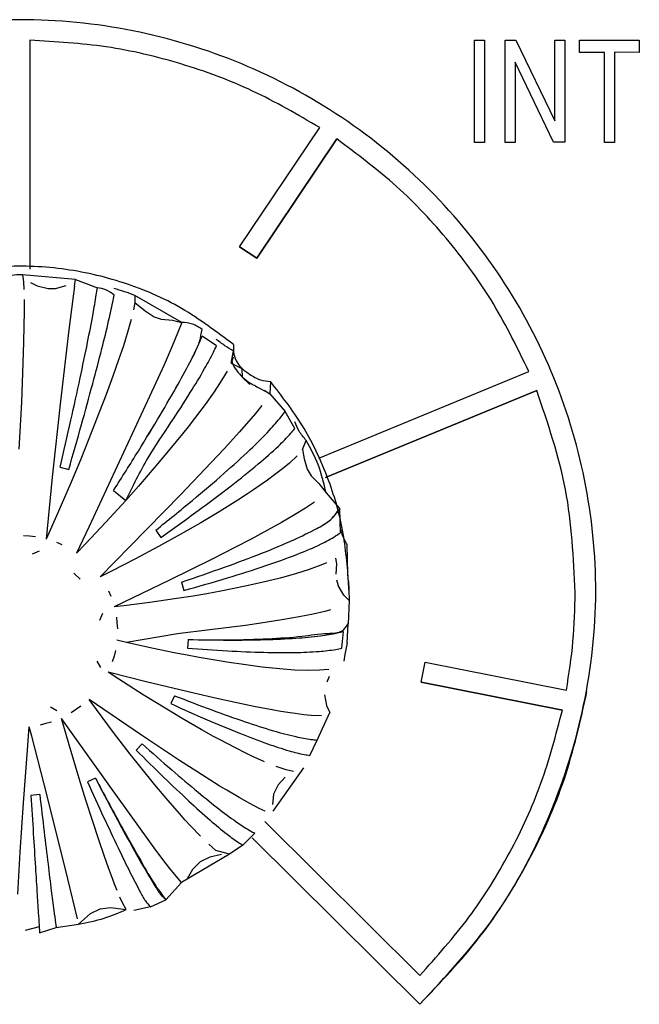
# Model space of a CAD drawing. Header units: millimetres. Extents: x -1041 to -481, y -163 to 556.
# Tile 10 of 51: x -757 to -742, y -114 to -90. Entities that reach past the tile are written whole.
import ezdxf

# ---------------------------------------------------------------- set-up
doc = ezdxf.new("R2010")
doc.units = ezdxf.units.MM

# ---------------------------------------------------------------- blocks, each defined once
blk = doc.blocks.new('Kappe-blau-KPOIE_1__14', base_point=(-764.883, -112.172))
at = {"color": 7, "linetype": 'Continuous'}
for p, q in [((-756.782, -96.177), (-756.759, -96.345)), ((-755.489, -96.291), (-756.782, -96.177)), ((-756.759, -96.345), (-756.749, -96.531)), ((-756.583, -96.359), (-756.421, -96.445)), ((-756.421, -96.445), (-756.16, -96.508)), ((-755.979, -96.505), (-755.718, -96.435)), ((-755.517, -96.455), (-755.56, -96.759)), ((-755.517, -96.455), (-755.489, -96.291)), ((-756.16, -96.508), (-755.979, -96.505)), ((-754.05, -96.676), (-754.051, -96.847)), ((-752.908, -97.335), (-754.05, -96.676)), ((-756.743, -96.774), (-756.743, -97.071)), ((-755.56, -96.759), (-755.655, -97.515)), ((-754.051, -96.847), (-754.082, -97.028)), ((-754.051, -96.847), (-753.803, -97.051)), ((-756.743, -97.071), (-756.747, -97.419)), ((-753.803, -97.051), (-753.579, -97.198)), ((-756.747, -97.419), (-756.755, -97.817)), ((-754.138, -97.262), (-754.217, -97.544)), ((-753.579, -97.198), (-753.408, -97.258)), ((-753.408, -97.258), (-753.139, -97.281)), ((-753.139, -97.281), (-752.908, -97.335)), ((-752.908, -97.335), (-753.01, -97.598)), ((-755.655, -97.515), (-755.857, -99.247)), ((-754.217, -97.544), (-754.33, -97.903)), ((-753.01, -97.598), (-753.143, -97.913)), ((-756.755, -97.817), (-756.77, -98.312)), ((-754.33, -97.903), (-754.445, -98.246)), ((-751.652, -97.874), (-751.652, -98.031)), ((-753.143, -97.913), (-753.34, -98.363)), ((-751.712, -98.325), (-751.652, -98.031)), ((-756.77, -98.312), (-756.809, -99.269)), ((-754.445, -98.246), (-754.584, -98.64)), ((-753.34, -98.363), (-753.691, -99.136)), ((-751.661, -98.178), (-751.712, -98.325)), ((-751.712, -98.325), (-751.453, -98.456)), ((-751.807, -98.517), (-751.934, -98.733)), ((-751.453, -98.456), (-751.445, -98.666)), ((-754.584, -98.64), (-754.748, -99.088)), ((-751.934, -98.733), (-752.123, -99.02)), ((-751.445, -98.666), (-751.252, -98.84)), ((-750.755, -98.768), (-750.769, -99.067)), ((-754.748, -99.088), (-754.906, -99.502)), ((-752.123, -99.02), (-752.342, -99.328)), ((-750.904, -98.977), (-750.769, -99.067)), ((-756.809, -99.269), (-756.87, -100.412)), ((-755.857, -99.247), (-756.057, -101.092)), ((-753.691, -99.136), (-755.172, -102.309)), ((-752.342, -99.328), (-752.6, -99.67)), ((-754.906, -99.502), (-755.092, -99.978)), ((-751.121, -99.544), (-751.34, -99.801)), ((-750.968, -99.353), (-751.121, -99.544)), ((-752.6, -99.67), (-752.754, -99.868)), ((-751.34, -99.801), (-751.519, -100.005)), ((-755.092, -99.978), (-755.366, -100.657)), ((-752.893, -100.043), (-753.238, -100.466)), ((-752.754, -99.868), (-752.893, -100.043)), ((-751.519, -100.005), (-751.873, -100.395)), ((-749.977, -100.426), (-749.884, -100.204)), ((-753.238, -100.466), (-753.578, -100.869)), ((-751.873, -100.395), (-752.193, -100.74)), ((-749.977, -100.426), (-749.937, -100.649)), ((-755.366, -100.657), (-755.599, -101.215)), ((-752.193, -100.74), (-752.93, -101.515)), ((-750.295, -100.752), (-750.461, -100.891)), ((-750.108, -100.577), (-750.295, -100.752)), ((-749.937, -100.649), (-749.862, -100.905)), ((-755.862, -100.855), (-755.656, -100.91)), ((-753.578, -100.869), (-753.963, -101.313)), ((-750.461, -100.891), (-750.654, -101.041)), ((-749.862, -100.905), (-749.769, -101.06)), ((-756.057, -101.092), (-756.207, -102.605)), ((-755.599, -101.215), (-755.92, -101.961)), ((-750.825, -101.166), (-750.979, -101.276)), ((-750.654, -101.041), (-750.825, -101.166)), ((-749.769, -101.06), (-749.577, -101.25)), ((-749.577, -101.25), (-749.404, -101.48)), ((-754.566, -101.417), (-754.273, -101.662)), ((-753.963, -101.313), (-754.273, -101.662)), ((-751.165, -101.404), (-751.315, -101.504)), ((-750.979, -101.276), (-751.165, -101.404)), ((-754.273, -101.662), (-754.753, -102.188)), ((-752.93, -101.515), (-754.162, -102.776)), ((-751.55, -101.657), (-752.002, -101.939)), ((-751.315, -101.504), (-751.55, -101.657)), ((-749.683, -101.703), (-749.901, -101.847)), ((-755.92, -101.961), (-756.207, -102.605)), ((-752.002, -101.939), (-752.446, -102.204)), ((-749.901, -101.847), (-750.169, -102.011)), ((-754.753, -102.188), (-755.252, -102.719)), ((-752.446, -102.204), (-752.948, -102.492)), ((-750.485, -102.194), (-750.827, -102.385)), ((-750.169, -102.011), (-750.485, -102.194)), ((-755.172, -102.309), (-755.471, -102.947)), ((-753.542, -102.386), (-753.42, -102.56)), ((-750.827, -102.385), (-751.226, -102.6)), ((-756.753, -102.515), (-756.608, -102.523)), ((-756.608, -102.523), (-756.465, -102.54)), ((-755.956, -102.676), (-755.824, -102.733)), ((-752.948, -102.492), (-753.477, -102.784)), ((-751.226, -102.6), (-751.601, -102.796)), ((-756.54, -102.96), (-756.368, -102.886)), ((-755.252, -102.719), (-755.471, -102.947)), ((-754.162, -102.776), (-754.897, -103.519)), ((-753.477, -102.784), (-754.033, -103.081)), ((-751.601, -102.796), (-752.169, -103.087)), ((-754.033, -103.081), (-754.615, -103.379)), ((-752.169, -103.087), (-753.206, -103.601)), ((-749.173, -103.063), (-749.153, -103.199)), ((-754.615, -103.379), (-754.897, -103.519)), ((-749.813, -103.34), (-750.149, -103.446)), ((-749.529, -103.235), (-749.813, -103.34)), ((-749.395, -103.178), (-749.529, -103.235)), ((-749.153, -103.199), (-749.167, -103.451)), ((-755.53, -103.429), (-755.381, -103.579)), ((-753.206, -103.601), (-754.555, -104.252)), ((-752.913, -103.645), (-752.858, -103.85)), ((-750.516, -103.548), (-750.968, -103.659)), ((-750.149, -103.446), (-750.516, -103.548)), ((-749.151, -103.591), (-749.111, -103.733)), ((-748.856, -103.622), (-748.848, -103.831)), ((-754.694, -103.859), (-754.636, -103.992)), ((-751.96, -103.866), (-752.301, -103.928)), ((-751.366, -103.748), (-751.96, -103.866)), ((-750.968, -103.659), (-751.366, -103.748)), ((-748.974, -103.962), (-749.111, -103.733)), ((-748.848, -103.831), (-748.843, -104.093)), ((-753.084, -104.057), (-753.687, -104.144)), ((-752.634, -103.985), (-753.084, -104.057)), ((-752.301, -103.928), (-752.634, -103.985)), ((-748.843, -104.093), (-748.974, -103.962)), ((-748.843, -104.093), (-748.864, -104.66)), ((-748.843, -104.093), (-748.864, -104.66)), ((-754.315, -104.224), (-754.555, -104.252)), ((-753.687, -104.144), (-754.315, -104.224)), ((-749.432, -104.359), (-749.719, -104.426)), ((-749.296, -104.323), (-749.432, -104.359)), ((-754.836, -104.413), (-754.911, -104.583)), ((-754.5, -104.498), (-754.485, -104.64)), ((-750.429, -104.558), (-750.884, -104.63)), ((-750.059, -104.493), (-750.429, -104.558)), ((-749.719, -104.426), (-750.059, -104.493)), ((-754.485, -104.64), (-754.476, -104.785)), ((-752.225, -104.81), (-753.01, -104.902)), ((-751.362, -104.699), (-752.225, -104.81)), ((-750.884, -104.63), (-751.362, -104.699)), ((-749.017, -105.255), (-748.98, -104.847)), ((-748.892, -105.12), (-748.864, -104.66)), ((-754.252, -105.112), (-754.485, -105.057)), ((-754.252, -105.112), (-754.485, -105.057)), ((-753.01, -104.902), (-754.252, -105.112)), ((-752.755, -105.042), (-752.774, -105.253)), ((-754.522, -105.307), (-754.557, -105.445)), ((-753.641, -105.249), (-754.252, -105.112)), ((-753.053, -105.372), (-753.641, -105.249)), ((-748.892, -105.12), (-748.946, -105.405)), ((-754.557, -105.445), (-754.598, -105.584)), ((-752.82, -105.417), (-753.053, -105.372)), ((-752.49, -105.479), (-752.82, -105.417)), ((-751.954, -105.572), (-752.49, -105.479)), ((-748.946, -105.405), (-748.975, -105.57)), ((-754.972, -105.565), (-754.885, -105.719)), ((-751.817, -105.594), (-751.954, -105.572)), ((-751.353, -105.662), (-751.817, -105.594)), ((-750.957, -105.713), (-751.353, -105.662)), ((-750.536, -105.757), (-750.957, -105.713)), ((-750.174, -105.784), (-750.536, -105.757)), ((-749.841, -105.796), (-750.174, -105.784)), ((-749.56, -105.791), (-749.841, -105.796)), ((-749.332, -105.77), (-749.56, -105.791)), ((-754.44, -106.006), (-754.697, -105.837)), ((-753.775, -106.068), (-754.697, -105.837)), ((-753.85, -106.385), (-754.44, -106.006)), ((-749.38, -106.075), (-749.317, -105.937)), ((-752.614, -106.348), (-753.775, -106.068)), ((-754.983, -106.744), (-755.163, -106.498)), ((-753.886, -107.366), (-755.163, -106.498)), ((-753.277, -106.739), (-753.85, -106.385)), ((-753.087, -106.409), (-753.177, -106.601)), ((-752.056, -106.476), (-752.614, -106.348)), ((-751.575, -106.581), (-752.056, -106.476)), ((-749.441, -106.387), (-749.391, -106.649)), ((-755.949, -106.774), (-756.104, -106.688)), ((-755.36, -106.664), (-755.597, -106.829)), ((-754.567, -107.3), (-754.983, -106.744)), ((-752.903, -106.963), (-753.277, -106.739)), ((-751.116, -106.676), (-751.575, -106.581)), ((-750.801, -106.736), (-751.116, -106.676)), ((-750.502, -106.789), (-750.801, -106.736)), ((-749.391, -106.649), (-749.312, -106.816)), ((-754.621, -108.666), (-755.83, -106.961)), ((-755.646, -107.606), (-755.83, -106.961)), ((-752.435, -107.233), (-752.903, -106.963)), ((-750.336, -106.817), (-750.502, -106.789)), ((-750.152, -106.844), (-750.336, -106.817)), ((-749.943, -106.871), (-750.152, -106.844)), ((-749.764, -106.889), (-749.943, -106.871)), ((-749.516, -106.897), (-749.764, -106.889)), ((-749.622, -107.489), (-749.312, -106.816)), ((-756.67, -107.837), (-756.615, -107.169)), ((-756.555, -107.396), (-756.615, -107.169)), ((-756.214, -107.088), (-756.354, -107.124)), ((-756.074, -107.05), (-756.214, -107.088)), ((-752.138, -107.399), (-752.435, -107.233)), ((-756.189, -108.808), (-756.555, -107.396)), ((-754.161, -107.827), (-754.567, -107.3)), ((-752.963, -107.98), (-753.886, -107.366)), ((-751.996, -107.476), (-752.138, -107.399)), ((-751.592, -107.688), (-751.996, -107.476)), ((-755.404, -108.42), (-755.646, -107.606)), ((-753.869, -107.58), (-754.02, -107.73)), ((-751.37, -107.799), (-751.592, -107.688)), ((-749.797, -107.86), (-749.622, -107.489)), ((-756.759, -109.016), (-756.67, -107.837)), ((-753.895, -108.162), (-754.161, -107.827)), ((-751.226, -107.869), (-751.37, -107.799)), ((-750.9, -108.016), (-751.226, -107.869)), ((-753.561, -108.574), (-753.895, -108.162)), ((-752.544, -108.252), (-752.963, -107.98)), ((-750.69, -109.216), (-749.944, -108.159)), ((-750.371, -108.212), (-750.619, -108.13)), ((-755.239, -108.952), (-755.404, -108.42)), ((-755.007, -108.416), (-755.2, -108.505)), ((-751.999, -108.596), (-752.544, -108.252)), ((-750.396, -108.392), (-750.569, -108.576)), ((-750.198, -108.25), (-750.371, -108.212)), ((-753.769, -109.848), (-754.621, -108.666)), ((-753.247, -108.95), (-753.561, -108.574)), ((-751.818, -108.707), (-751.999, -108.596)), ((-750.569, -108.576), (-750.677, -108.805)), ((-756.363, -108.813), (-756.575, -108.832)), ((-755.676, -110.857), (-756.189, -108.808)), ((-751.515, -108.887), (-751.818, -108.707)), ((-751.257, -109.033), (-751.515, -108.887)), ((-750.677, -108.805), (-750.707, -109.057)), ((-756.838, -110.214), (-756.759, -109.016)), ((-755.074, -109.47), (-755.239, -108.952)), ((-752.957, -109.284), (-753.247, -108.95)), ((-751.033, -109.149), (-751.257, -109.033)), ((-750.881, -109.218), (-751.033, -109.149)), ((-752.833, -109.423), (-752.957, -109.284)), ((-754.929, -109.909), (-755.074, -109.47)), ((-752.694, -109.576), (-752.833, -109.423)), ((-752.458, -109.823), (-752.694, -109.576)), ((-753.538, -110.162), (-753.769, -109.848)), ((-751.426, -110.043), (-751.134, -109.753)), ((-754.789, -110.32), (-754.929, -109.909)), ((-752.082, -110.172), (-752.254, -110.022)), ((-751.426, -110.043), (-751.746, -110.263)), ((-756.896, -111.231), (-756.838, -110.214)), ((-754.691, -110.595), (-754.789, -110.32)), ((-753.288, -110.494), (-753.538, -110.162)), ((-751.746, -110.263), (-752.919, -110.949)), ((-752.227, -110.336), (-752.461, -110.451)), ((-751.944, -110.272), (-752.227, -110.336)), ((-751.746, -110.263), (-752.082, -110.172)), ((-753.164, -110.654), (-753.288, -110.494)), ((-752.461, -110.451), (-752.651, -110.63)), ((-754.596, -110.851), (-754.691, -110.595)), ((-752.919, -110.949), (-753.164, -110.654)), ((-752.651, -110.63), (-752.776, -110.859)), ((-755.441, -111.831), (-755.676, -110.857)), ((-754.543, -110.99), (-754.596, -110.851)), ((-754.483, -111.141), (-754.543, -110.99)), ((-753.297, -111.371), (-752.919, -110.949)), ((-754.352, -111.441), (-754.414, -111.306)), ((-754.263, -111.606), (-754.352, -111.441)), ((-753.674, -111.545), (-754.074, -111.633)), ((-753.674, -111.545), (-753.297, -111.371)), ((-755.417, -111.961), (-755.126, -111.702)), ((-755.126, -111.702), (-754.893, -111.593)), ((-754.893, -111.593), (-754.639, -111.554)), ((-754.639, -111.554), (-754.263, -111.606)), ((-756.375, -112.025), (-756.718, -112.119)), ((-755.961, -112.048), (-755.417, -111.961)), ((-756.365, -112.172), (-755.961, -112.048))]:
    blk.add_line(p, q, dxfattribs=at)
at = {"color": 1, "linetype": 'Continuous'}
for p, q in [((-755.489, -96.291), (-754.96, -96.489)), ((-752.068, -97.905), (-752.411, -97.665)), ((-750.769, -99.067), (-750.401, -99.498)), ((-750.159, -99.911), (-750.401, -99.498)), ((-749.404, -101.48), (-749.071, -101.862)), ((-749.055, -102.446), (-749.071, -101.862))]:
    blk.add_line(p, q, dxfattribs=at)
at = {"color": 7, "linetype": 'Continuous'}
for points, knots in [([(-751.652, -97.874), (-752.062, -97.563), (-752.882, -96.942), (-754.31, -96.329), (-755.819, -95.983), (-757.369, -95.935), (-758.9, -96.182), (-760.354, -96.718), (-761.679, -97.52), (-762.824, -98.56), (-763.749, -99.8), (-764.411, -101.191), (-764.813, -102.668), (-764.833, -103.675), (-764.842, -104.173)], [0, 0, 0, 0, 1.538257, 3.077963, 4.618736, 6.160036, 7.701248, 9.24177, 10.7811, 12.31891, 13.855097, 15.389794, 16.916968, 18.404217, 18.404217, 18.404217, 18.404217]), ([(-755.862, -100.855), (-755.775, -100.474), (-755.611, -99.751), (-755.39, -98.737), (-755.21, -97.877), (-755.078, -97.203), (-755.001, -96.76), (-754.969, -96.547), (-754.96, -96.489)], [0, 0, 0, 0, 1.17369, 2.223352, 3.112804, 3.811443, 4.284234, 4.458874, 4.458874, 4.458874, 4.458874]), ([(-755.862, -100.855), (-755.775, -100.474), (-755.611, -99.751), (-755.39, -98.737), (-755.21, -97.877), (-755.078, -97.203), (-755.001, -96.76), (-754.969, -96.547), (-754.96, -96.489)], [0, 0, 0, 0, 1.17369, 2.223352, 3.112804, 3.811443, 4.284234, 4.458874, 4.458874, 4.458874, 4.458874]), ([(-755.656, -100.91), (-755.552, -100.546), (-755.354, -99.852), (-755.086, -98.872), (-754.865, -98.032), (-754.702, -97.371), (-754.605, -96.936), (-754.564, -96.726), (-754.553, -96.669)], [0, 0, 0, 0, 1.136188, 2.166309, 3.047099, 3.74164, 4.210785, 4.38342, 4.38342, 4.38342, 4.38342]), ([(-754.566, -101.417), (-754.364, -101.099), (-753.981, -100.493), (-753.46, -99.631), (-753.024, -98.89), (-752.71, -98.294), (-752.475, -97.86), (-752.433, -97.603), (-752.417, -97.503)], [0, 0, 0, 0, 1.130592, 2.152301, 3.022442, 3.704923, 4.180886, 4.483382, 4.483382, 4.483382, 4.483382]), ([(-754.566, -101.417), (-754.365, -101.099), (-753.981, -100.492), (-753.459, -99.631), (-753.027, -98.889), (-752.706, -98.301), (-752.515, -97.909), (-752.433, -97.717), (-752.411, -97.665)], [0, 0, 0, 0, 1.130592, 2.152301, 3.022442, 3.704923, 4.1628, 4.330514, 4.330514, 4.330514, 4.330514]), ([(-754.273, -101.662), (-754.1, -101.313), (-753.775, -100.657), (-753.198, -99.815), (-752.733, -99.095), (-752.387, -98.524), (-752.18, -98.142), (-752.092, -97.955), (-752.068, -97.905)], [0, 0, 0, 0, 1.166715, 2.191016, 3.058623, 3.738234, 4.193424, 4.359962, 4.359962, 4.359962, 4.359962]), ([(-751.652, -97.874), (-751.654, -97.951), (-751.66, -98.105), (-751.575, -98.308), (-751.437, -98.474), (-751.241, -98.606), (-751.019, -98.745), (-750.836, -98.761), (-750.755, -98.768)], [0, 0, 0, 0, 0.228278, 0.460034, 0.640356, 0.867205, 1.167316, 1.40979, 1.40979, 1.40979, 1.40979]), ([(-751.652, -98.031), (-751.681, -98.127), (-751.732, -98.297), (-751.576, -98.498), (-751.443, -98.672), (-751.234, -98.818), (-751.005, -98.943), (-750.843, -99.028), (-750.769, -99.067)], [0, 0, 0, 0, 0.281158, 0.49664, 0.714185, 0.946286, 1.24928, 1.497868, 1.497868, 1.497868, 1.497868]), ([(-748.856, -103.622), (-748.894, -103.181), (-748.97, -102.298), (-749.365, -101.024), (-749.939, -99.82), (-750.483, -99.119), (-750.755, -98.768)], [0, 0, 0, 0, 1.325134, 2.650667, 3.976953, 5.304264, 5.304264, 5.304264, 5.304264]), ([(-753.542, -102.386), (-753.244, -102.145), (-752.681, -101.691), (-751.915, -101.037), (-751.289, -100.471), (-750.826, -100.015), (-750.55, -99.7), (-750.433, -99.541), (-750.401, -99.498)], [0, 0, 0, 0, 1.150323, 2.169158, 3.022038, 3.680765, 4.117051, 4.275909, 4.275909, 4.275909, 4.275909]), ([(-753.542, -102.386), (-753.244, -102.145), (-752.681, -101.691), (-751.915, -101.037), (-751.289, -100.471), (-750.826, -100.015), (-750.55, -99.7), (-750.433, -99.541), (-750.401, -99.498)], [0, 0, 0, 0, 1.150323, 2.169158, 3.022038, 3.680765, 4.117051, 4.275909, 4.275909, 4.275909, 4.275909]), ([(-753.42, -102.56), (-753.116, -102.344), (-752.54, -101.935), (-751.75, -101.34), (-751.097, -100.82), (-750.611, -100.396), (-750.318, -100.101), (-750.192, -99.951), (-750.159, -99.911)], [0, 0, 0, 0, 1.117655, 2.120284, 2.966413, 3.62167, 4.053947, 4.210418, 4.210418, 4.210418, 4.210418]), ([(-749.404, -101.48), (-749.457, -101.246), (-749.559, -100.798), (-749.779, -100.396), (-749.884, -100.204)], [0, 0, 0, 0, 0.714903, 1.369593, 1.369593, 1.369593, 1.369593]), ([(-752.913, -103.645), (-752.564, -103.527), (-751.905, -103.303), (-750.997, -102.961), (-750.245, -102.652), (-749.686, -102.378), (-749.276, -102.154), (-749.132, -101.949), (-749.071, -101.862)], [0, 0, 0, 0, 1.104563, 2.088297, 2.910787, 3.539162, 3.967634, 4.281556, 4.281556, 4.281556, 4.281556]), ([(-752.913, -103.645), (-752.564, -103.527), (-751.905, -103.303), (-750.997, -102.961), (-750.245, -102.653), (-749.708, -102.388), (-749.299, -102.169), (-749.15, -101.968), (-749.071, -101.862)], [0, 0, 0, 0, 1.104563, 2.088297, 2.910787, 3.539162, 3.891763, 4.280923, 4.280923, 4.280923, 4.280923]), ([(-752.858, -103.85), (-752.505, -103.75), (-751.837, -103.561), (-750.916, -103.268), (-750.155, -102.997), (-749.588, -102.759), (-749.243, -102.576), (-749.094, -102.473), (-749.055, -102.446)], [0, 0, 0, 0, 1.101996, 2.082064, 2.89998, 3.52314, 3.924853, 4.06775, 4.06775, 4.06775, 4.06775]), ([(-748.848, -103.831), (-748.859, -103.657), (-748.881, -103.292), (-748.886, -102.927), (-748.889, -102.736)], [0, 0, 0, 0, 0.523615, 1.095973, 1.095973, 1.095973, 1.095973]), ([(-752.755, -105.042), (-752.424, -105.049), (-751.776, -105.063), (-750.857, -105.027), (-750.045, -104.98), (-749.469, -104.884), (-749.022, -104.891), (-748.909, -104.725), (-748.864, -104.66)], [0, 0, 0, 0, 0.993751, 1.942293, 2.766503, 3.405691, 3.754497, 3.979504, 3.979504, 3.979504, 3.979504]), ([(-752.755, -105.042), (-752.427, -105.048), (-751.804, -105.06), (-750.93, -105.05), (-750.186, -105.019), (-749.6, -104.966), (-749.215, -104.903), (-749.031, -104.859), (-748.98, -104.847)], [0, 0, 0, 0, 0.984564, 1.868119, 2.621186, 3.219252, 3.632474, 3.788357, 3.788357, 3.788357, 3.788357]), ([(-752.774, -105.253), (-752.447, -105.277), (-751.828, -105.321), (-750.958, -105.356), (-750.218, -105.364), (-749.634, -105.342), (-749.251, -105.299), (-749.067, -105.264), (-749.017, -105.255)], [0, 0, 0, 0, 0.982045, 1.862131, 2.610894, 3.203978, 3.612224, 3.76578, 3.76578, 3.76578, 3.76578]), ([(-753.087, -106.409), (-752.786, -106.526), (-752.218, -106.746), (-751.416, -107.031), (-750.734, -107.25), (-750.197, -107.396), (-749.841, -107.465), (-749.669, -107.484), (-749.622, -107.489)], [0, 0, 0, 0, 0.967585, 1.827996, 2.55246, 3.117354, 3.497229, 3.637404, 3.637404, 3.637404, 3.637404]), ([(-753.087, -106.409), (-752.786, -106.526), (-752.218, -106.746), (-751.416, -107.031), (-750.734, -107.25), (-750.197, -107.396), (-749.841, -107.465), (-749.669, -107.484), (-749.622, -107.489)], [0, 0, 0, 0, 0.967585, 1.827996, 2.55246, 3.117354, 3.497229, 3.637404, 3.637404, 3.637404, 3.637404]), ([(-753.177, -106.601), (-752.884, -106.733), (-752.33, -106.982), (-751.548, -107.309), (-750.882, -107.563), (-750.358, -107.737), (-750.011, -107.825), (-749.842, -107.852), (-749.797, -107.86)], [0, 0, 0, 0, 0.965119, 1.822182, 2.542504, 3.102559, 3.477504, 3.615328, 3.615328, 3.615328, 3.615328]), ([(-753.869, -107.58), (-753.632, -107.791), (-753.186, -108.188), (-752.553, -108.725), (-752.015, -109.16), (-751.592, -109.475), (-751.31, -109.658), (-751.171, -109.733), (-751.134, -109.753)], [0, 0, 0, 0, 0.952069, 1.791583, 2.490243, 3.024924, 3.373742, 3.498966, 3.498966, 3.498966, 3.498966]), ([(-753.869, -107.58), (-753.632, -107.791), (-753.186, -108.188), (-752.553, -108.725), (-752.015, -109.16), (-751.592, -109.475), (-751.31, -109.658), (-751.171, -109.733), (-751.134, -109.753)], [0, 0, 0, 0, 0.952069, 1.791583, 2.490243, 3.024924, 3.373742, 3.498966, 3.498966, 3.498966, 3.498966]), ([(-754.02, -107.73), (-753.795, -107.953), (-753.372, -108.372), (-752.771, -108.942), (-752.262, -109.403), (-751.861, -109.74), (-751.593, -109.938), (-751.46, -110.021), (-751.426, -110.043)], [0, 0, 0, 0, 0.950043, 1.786835, 2.482127, 3.012832, 3.357501, 3.480694, 3.480694, 3.480694, 3.480694]), ([(-755.007, -108.416), (-754.861, -108.694), (-754.589, -109.215), (-754.2, -109.931), (-753.875, -110.52), (-753.62, -110.933), (-753.455, -111.217), (-753.343, -111.325), (-753.297, -111.371)], [0, 0, 0, 0, 0.940643, 1.764874, 2.444635, 2.956952, 3.226378, 3.421166, 3.421166, 3.421166, 3.421166]), ([(-755.007, -108.416), (-754.808, -108.791), (-754.452, -109.464), (-753.954, -110.33), (-753.609, -110.958), (-753.381, -111.259), (-753.297, -111.371)], [0, 0, 0, 0, 1.27287, 2.283327, 2.999069, 3.417148, 3.417148, 3.417148, 3.417148]), ([(-755.2, -108.505), (-755.07, -108.79), (-754.827, -109.325), (-754.48, -110.06), (-754.19, -110.665), (-753.962, -111.092), (-753.816, -111.382), (-753.716, -111.497), (-753.674, -111.545)], [0, 0, 0, 0, 0.939435, 1.76205, 2.439805, 2.94973, 3.217091, 3.4072, 3.4072, 3.4072, 3.4072]), ([(-756.575, -108.832), (-756.556, -109.143), (-756.52, -109.726), (-756.471, -110.532), (-756.429, -111.194), (-756.397, -111.689), (-756.377, -111.996), (-756.367, -112.136), (-756.365, -112.172)], [0, 0, 0, 0, 0.935177, 1.752206, 2.423118, 2.92495, 3.239014, 3.346964, 3.346964, 3.346964, 3.346964]), ([(-756.363, -108.813), (-756.327, -109.116), (-756.261, -109.68), (-756.167, -110.459), (-756.088, -111.096), (-756.027, -111.574), (-755.986, -111.874), (-755.966, -112.012), (-755.961, -112.048)], [0, 0, 0, 0, 0.913809, 1.705107, 2.352936, 2.840141, 3.150548, 3.259401, 3.259401, 3.259401, 3.259401]), ([(-756.363, -108.813), (-756.327, -109.116), (-756.261, -109.68), (-756.167, -110.459), (-756.088, -111.096), (-756.027, -111.574), (-755.986, -111.874), (-755.966, -112.012), (-755.961, -112.048)], [0, 0, 0, 0, 0.913809, 1.705107, 2.352936, 2.840141, 3.150548, 3.259401, 3.259401, 3.259401, 3.259401]), ([(-755.417, -111.961), (-755.207, -111.921), (-754.809, -111.845), (-754.438, -111.683), (-754.263, -111.606)], [0, 0, 0, 0, 0.637833, 1.210661, 1.210661, 1.210661, 1.210661])]:
    blk.add_open_spline(points, degree=3, knots=knots, dxfattribs=at)
at = {"color": 1, "linetype": 'Continuous'}
for points, knots in [([(-756.782, -96.177), (-756.873, -96.176), (-757.056, -96.173), (-757.229, -96.237), (-757.316, -96.269)], [0, 0, 0, 0, 0.2684288, 0.5458756, 0.5458756, 0.5458756, 0.5458756]), ([(-754.553, -96.669), (-754.618, -96.62), (-754.74, -96.528), (-754.891, -96.502), (-754.96, -96.489)], [0, 0, 0, 0, 0.2415845, 0.4506854, 0.4506854, 0.4506854, 0.4506854]), ([(-754.05, -96.676), (-754.134, -96.646), (-754.302, -96.585), (-754.474, -96.533), (-754.559, -96.507)], [0, 0, 0, 0, 0.2683263, 0.5366853, 0.5366853, 0.5366853, 0.5366853]), ([(-752.417, -97.503), (-752.491, -97.452), (-752.64, -97.35), (-752.819, -97.34), (-752.908, -97.335)], [0, 0, 0, 0, 0.2644606, 0.5278018, 0.5278018, 0.5278018, 0.5278018]), ([(-751.652, -98.031), (-751.723, -97.988), (-751.869, -97.9), (-752.004, -97.796), (-752.075, -97.742)], [0, 0, 0, 0, 0.2473507, 0.5122551, 0.5122551, 0.5122551, 0.5122551]), ([(-749.884, -100.204), (-749.946, -100.131), (-750.063, -99.994), (-750.132, -99.827), (-750.165, -99.748)], [0, 0, 0, 0, 0.2824316, 0.5376221, 0.5376221, 0.5376221, 0.5376221]), ([(-748.889, -102.736), (-748.937, -102.652), (-749.018, -102.51), (-749.048, -102.349), (-749.061, -102.283)], [0, 0, 0, 0, 0.2872644, 0.4871448, 0.4871448, 0.4871448, 0.4871448])]:
    blk.add_open_spline(points, degree=3, knots=knots, dxfattribs=at)
blk = doc.blocks.new('Drehknopf-blau-KOPIE__15', base_point=(-764.883, -112.172))
blk.add_blockref('Kappe-blau-KPOIE_1__14', (-764.883, -112.172))
blk = doc.blocks.new('CFX-Folientastatur__16', base_point=(-775.839, -113.911))
at = {"color": 7, "linetype": 'Continuous'}
for p, q in [((-756.599, -90.473), (-756.599, -96.035)), ((-745.799, -92.957), (-745.799, -90.471)), ((-745.799, -90.471), (-745.555, -90.471)), ((-745.555, -90.471), (-745.555, -92.957)), ((-745.052, -92.957), (-745.052, -90.471)), ((-745.052, -90.471), (-744.793, -90.471)), ((-744.793, -90.471), (-743.845, -92.435)), ((-743.845, -92.435), (-743.845, -90.471)), ((-743.845, -90.471), (-743.601, -90.471)), ((-743.601, -90.471), (-743.601, -92.952)), ((-743.242, -90.471), (-741.791, -90.471)), ((-743.242, -90.772), (-743.242, -90.471)), ((-741.791, -90.471), (-741.791, -90.772)), ((-742.638, -90.772), (-743.242, -90.772)), ((-742.638, -90.772), (-743.242, -90.772)), ((-742.638, -92.957), (-742.638, -90.772)), ((-741.791, -90.772), (-742.394, -90.767)), ((-741.791, -90.772), (-742.394, -90.767)), ((-742.394, -90.767), (-742.394, -92.957)), ((-743.874, -92.952), (-744.808, -91.009)), ((-744.808, -91.009), (-744.808, -92.957)), ((-743.874, -92.952), (-744.808, -91.009)), ((-751.503, -95.492), (-749.558, -92.597)), ((-749.142, -92.874), (-751.087, -95.769)), ((-751.087, -95.769), (-749.142, -92.874)), ((-745.555, -92.957), (-745.799, -92.957)), ((-745.555, -92.957), (-745.799, -92.957)), ((-744.808, -92.957), (-745.052, -92.957)), ((-744.808, -92.957), (-745.052, -92.957)), ((-743.601, -92.952), (-743.874, -92.952)), ((-743.601, -92.952), (-743.874, -92.952)), ((-742.394, -92.957), (-742.638, -92.957)), ((-742.394, -92.957), (-742.638, -92.957)), ((-751.087, -95.769), (-751.503, -95.492)), ((-751.503, -95.492), (-751.087, -95.769)), ((-749.582, -100.634), (-744.474, -98.53)), ((-744.283, -98.99), (-749.42, -101.106)), ((-749.42, -101.106), (-744.283, -98.99)), ((-747.093, -106.08), (-746.995, -105.593)), ((-746.995, -105.593), (-743.562, -106.272)), ((-743.659, -106.76), (-747.093, -106.08)), ((-747.093, -106.08), (-743.659, -106.76)), ((-750.895, -109.467), (-747.128, -113.213)), ((-751.199, -109.863), (-747.128, -113.911)), ((-747.128, -113.911), (-751.199, -109.863))]:
    blk.add_line(p, q, dxfattribs=at)
for points, knots in [([(-747.128, -113.911), (-746.5, -113.239), (-745.248, -111.899), (-743.945, -109.45), (-743.094, -106.824), (-742.751, -104.069), (-743.002, -101.306), (-743.782, -98.649), (-745.075, -96.197), (-746.826, -94.045), (-748.969, -92.279), (-751.418, -90.965), (-754.08, -90.156), (-756.849, -89.883), (-759.618, -90.156), (-762.279, -90.965), (-764.729, -92.279), (-766.871, -94.045), (-768.623, -96.197), (-769.916, -98.649), (-770.696, -101.306), (-770.947, -104.069), (-770.603, -106.824), (-769.753, -109.45), (-768.45, -111.899), (-767.198, -113.239), (-766.57, -113.911)], [0, 0, 0, 0, 2.749525, 5.481374, 8.235372, 10.999163, 13.749343, 16.500607, 19.253943, 22.010015, 24.769065, 27.530872, 30.294793, 33.059859, 35.824925, 38.588846, 41.350653, 44.109703, 46.865775, 49.619111, 52.370375, 55.120555, 57.884347, 60.638344, 63.370193, 66.119718, 66.119718, 66.119718, 66.119718]), ([(-749.558, -92.597), (-750.094, -92.284), (-751.166, -91.658), (-752.92, -91.014), (-754.737, -90.581), (-755.978, -90.509), (-756.599, -90.473)], [0, 0, 0, 0, 1.859202, 3.71947, 5.580515, 7.441991, 7.441991, 7.441991, 7.441991]), ([(-749.558, -92.597), (-750.094, -92.284), (-751.166, -91.658), (-752.92, -91.014), (-754.737, -90.581), (-755.978, -90.509), (-756.599, -90.473)], [0, 0, 0, 0, 1.859202, 3.71947, 5.580515, 7.441991, 7.441991, 7.441991, 7.441991]), ([(-744.474, -98.53), (-744.745, -97.972), (-745.286, -96.856), (-746.385, -95.351), (-747.654, -93.987), (-748.646, -93.245), (-749.142, -92.874)], [0, 0, 0, 0, 1.85759, 3.712909, 5.5686, 7.423312, 7.423312, 7.423312, 7.423312]), ([(-744.474, -98.53), (-744.745, -97.972), (-745.286, -96.856), (-746.385, -95.351), (-747.654, -93.987), (-748.646, -93.245), (-749.142, -92.874)], [0, 0, 0, 0, 1.85759, 3.712909, 5.5686, 7.423312, 7.423312, 7.423312, 7.423312]), ([(-743.349, -103.897), (-743.389, -103.057), (-743.469, -101.377), (-744.012, -99.786), (-744.283, -98.99)], [0, 0, 0, 0, 2.508335, 5.017611, 5.017611, 5.017611, 5.017611]), ([(-743.349, -103.897), (-743.389, -103.057), (-743.469, -101.377), (-744.012, -99.786), (-744.283, -98.99)], [0, 0, 0, 0, 2.508335, 5.017611, 5.017611, 5.017611, 5.017611]), ([(-743.562, -106.272), (-743.5, -105.879), (-743.376, -105.092), (-743.358, -104.295), (-743.349, -103.897)], [0, 0, 0, 0, 1.1935, 2.386896, 2.386896, 2.386896, 2.386896]), ([(-747.128, -113.911), (-746.623, -113.381), (-745.613, -112.321), (-744.445, -110.455), (-743.542, -108.449), (-743.222, -107.023), (-743.062, -106.31)], [0, 0, 0, 0, 2.191523, 4.381232, 6.569376, 8.756356, 8.756356, 8.756356, 8.756356]), ([(-747.128, -113.213), (-746.714, -112.752), (-745.888, -111.829), (-744.911, -110.244), (-744.129, -108.555), (-743.816, -107.358), (-743.659, -106.76)], [0, 0, 0, 0, 1.855574, 3.709812, 5.562882, 7.41504, 7.41504, 7.41504, 7.41504])]:
    blk.add_open_spline(points, degree=3, knots=knots, dxfattribs=at)
blk = doc.blocks.new('CFX-Bedienfeld_C-silber_1__20', base_point=(-775.839, -113.911))
for name, p in [('CFX-Folientastatur__16', (-775.839, -113.911)), ('Drehknopf-blau-KOPIE__15', (-764.883, -112.172))]:
    blk.add_blockref(name, p)
blk = doc.blocks.new('L10-für-dxf-Internet__92', base_point=(-1040.837, -162.984))
blk.add_blockref('CFX-Bedienfeld_C-silber_1__20', (-775.839, -113.911))
blk = doc.blocks.new('SA_LinksB', base_point=(-811, 178))
blk.add_blockref('L10-für-dxf-Internet__92', (-1040.837, -162.984))

msp = doc.modelspace()

# ---------------------------------------------------------------- block references
msp.add_blockref('SA_LinksB', (-811, 178))

doc.saveas('drawing.dxf')
